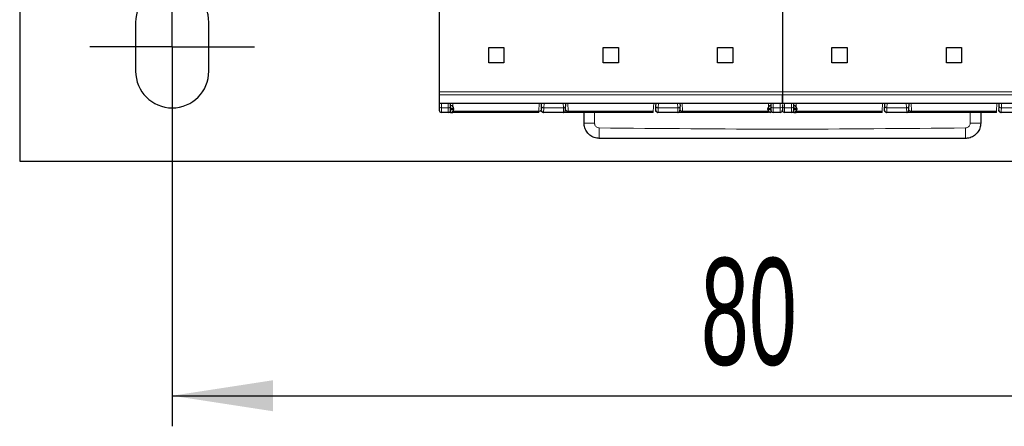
# Model space of a CAD drawing. Header units: millimetres. Extents: x 5 to 418, y 2 to 292.
# Tile 2 of 40: x 79 to 111, y 82 to 96. Entities that reach past the tile are written whole.
import ezdxf

# ---------------------------------------------------------------- set-up
doc = ezdxf.new("R2010")
doc.units = ezdxf.units.MM
doc.layers.add('SLD-0', color=7, linetype='Continuous')
doc.styles.add('SLDTEXTSTYLE0', font='TXT', dxfattribs={"width": 0.605})
doc.dimstyles.new('SLDDIMSTYLE0', dxfattribs={"dimtxt": 3.5, "dimasz": 3.302, "dimexe": 0, "dimexo": 0.0625, "dimgap": 0.875, "dimtad": 1, "dimlfac": 2, "dimrnd": 1e-09, "dimzin": 12, "dimdsep": 46, "dimtxsty": 'SLDTEXTSTYLE0', "dimsah": 1, "dimcen": 0.09, "dimadec": 0, "dimazin": 3, "dimtfac": 1, "dimtofl": 0, "dimtmove": 0, "dimatfit": 3, "dimfxl": 1, "dimfrac": 2, "dimtolj": 1, "dimtzin": 12, "dimarcsym": 0})

# ---------------------------------------------------------------- blocks, each defined once
blk = doc.blocks.new('_D_5')
at = {"layer": 'SLD-0', "color": 7}
for p, q in [((83.512, 91.968), (83.512, 82.239)), ((123.512, 91.968), (123.512, 82.239)), ((83.512, 83.239), (123.512, 83.239))]:
    blk.add_line(p, q, dxfattribs=at)
for points in [[(83.512, 83.239), (86.814, 82.731), (86.814, 83.747)], [(123.512, 83.239), (120.21, 83.747), (120.21, 82.731)]]:
    blk.add_solid(points, dxfattribs=at)
at = {"layer": 'SLD-0', "color": 7, "insert": (100.838, 87.75), "char_height": 3.5, "attachment_point": 1, "style": 'SLDTEXTSTYLE0'}
blk.add_mtext('80', dxfattribs=at)
blk = doc.blocks.new('SW_CENTERMARKSYMBOL_3')
at = {"layer": 'SLD-0', "color": 0}
for p, q in [((0, 1.5), (0, 2.7)), ((0, 0), (0, 1.5)), ((-1.5, 0), (-2.7, 0)), ((0, 0), (-1.5, 0)), ((0, 0), (0, -1.5)), ((0, 0), (1.5, 0)), ((1.5, 0), (2.7, 0)), ((0, -1.5), (0, -2.7))]:
    blk.add_line(p, q, dxfattribs=at)

msp = doc.modelspace()

# ---------------------------------------------------------------- linework, layer by layer
at = {"color": 7, "linetype": 'Continuous', "lineweight": 25}
for p, q in [((92.262, 98.8428), (92.262, 93.1928)), ((103.512, 98.8428), (103.512, 93.1928)), ((78.512, 97.9178), (78.512, 90.9178)), ((82.312, 95.4678), (82.312, 93.8678)), ((84.712, 93.8678), (84.712, 95.4678)), ((93.887, 94.6428), (94.387, 94.6428)), ((93.887, 94.1428), (93.887, 94.6428)), ((94.387, 94.6428), (94.387, 94.1428)), ((97.637, 94.6428), (98.137, 94.6428)), ((97.637, 94.1428), (97.637, 94.6428)), ((98.137, 94.6428), (98.137, 94.1428)), ((101.387, 94.6428), (101.887, 94.6428)), ((101.387, 94.1428), (101.387, 94.6428)), ((101.887, 94.6428), (101.887, 94.1428)), ((105.137, 94.6428), (105.637, 94.6428)), ((105.137, 94.1428), (105.137, 94.6428)), ((105.637, 94.6428), (105.637, 94.1428)), ((108.887, 94.6428), (109.387, 94.6428)), ((108.887, 94.1428), (108.887, 94.6428)), ((109.387, 94.6428), (109.387, 94.1428)), ((94.387, 94.1428), (93.887, 94.1428)), ((98.137, 94.1428), (97.637, 94.1428)), ((101.887, 94.1428), (101.387, 94.1428)), ((105.637, 94.1428), (105.137, 94.1428)), ((109.387, 94.1428), (108.887, 94.1428)), ((92.262, 93.1928), (92.262, 93.0974)), ((103.512, 93.1928), (103.512, 93.0974)), ((92.262, 92.8202), (103.512, 92.8202)), ((92.262, 92.8202), (92.262, 92.7173)), ((92.637, 92.7173), (92.637, 92.8202)), ((92.737, 92.6428), (92.737, 92.6178)), ((95.6162, 92.7212), (95.6214, 92.8202)), ((96.4026, 92.8202), (96.4078, 92.7212)), ((99.3662, 92.7212), (99.3714, 92.8202)), ((100.1526, 92.8202), (100.1578, 92.7212)), ((103.037, 92.6178), (103.037, 92.6428)), ((103.137, 92.8202), (103.137, 92.7173)), ((103.512, 92.8202), (114.762, 92.8202)), ((103.512, 92.7831), (103.512, 92.7173)), ((103.512, 92.7578), (103.512, 92.7173)), ((103.887, 92.7173), (103.887, 92.8202)), ((103.987, 92.6428), (103.987, 92.6178)), ((106.8662, 92.7212), (106.8714, 92.8202)), ((107.6526, 92.8202), (107.6578, 92.7212)), ((110.6162, 92.7212), (110.6214, 92.8202)), ((92.562, 92.5178), (92.337, 92.5178)), ((95.5305, 92.5178), (92.712, 92.5178)), ((95.6148, 92.5876), (95.6098, 92.5988)), ((95.6103, 92.5827), (95.6209, 92.5629)), ((96.3394, 92.5178), (95.6846, 92.5178)), ((99.2805, 92.5178), (96.4936, 92.5178)), ((97.012, 92.1678), (97.012, 92.5178)), ((99.3648, 92.5876), (99.3598, 92.5988)), ((99.3603, 92.5827), (99.3709, 92.5629)), ((100.0894, 92.5178), (99.4346, 92.5178)), ((103.062, 92.5178), (100.2436, 92.5178)), ((103.437, 92.5178), (103.212, 92.5178)), ((103.812, 92.5178), (103.587, 92.5178)), ((106.7805, 92.5178), (103.962, 92.5178)), ((106.8648, 92.5876), (106.8598, 92.5988)), ((106.8603, 92.5827), (106.8709, 92.5629)), ((107.5894, 92.5178), (106.9346, 92.5178)), ((110.5305, 92.5178), (107.7436, 92.5178)), ((110.012, 92.5178), (110.012, 92.1678)), ((110.6148, 92.5876), (110.6098, 92.5988)), ((110.6103, 92.5827), (110.6209, 92.5629)), ((111.3394, 92.5178), (110.6846, 92.5178)), ((78.512, 90.9178), (128.512, 90.9178))]:
    msp.add_line(p, q, dxfattribs=at)
at = {"color": 7, "linetype": 'Continuous', "lineweight": 18}
for p, q in [((92.262, 93.1928), (103.512, 93.1928)), ((103.512, 93.0974), (92.262, 93.0974)), ((103.512, 93.1928), (114.762, 93.1928)), ((114.762, 93.0974), (103.512, 93.0974)), ((92.337, 92.6643), (92.337, 92.8202)), ((92.562, 92.6643), (92.337, 92.6643)), ((92.337, 92.5178), (92.337, 92.6643)), ((92.562, 92.6643), (92.562, 92.8202)), ((92.562, 92.5178), (92.562, 92.6643)), ((92.662, 92.6428), (92.662, 92.6178)), ((92.662, 92.6428), (92.737, 92.6428)), ((92.712, 92.8202), (92.712, 92.709)), ((95.5443, 92.8202), (95.5305, 92.5553)), ((95.6911, 92.6643), (95.6993, 92.8202)), ((96.3329, 92.6643), (95.6911, 92.6643)), ((96.3247, 92.8202), (96.3329, 92.6643)), ((96.4936, 92.5553), (96.4797, 92.8202)), ((99.2943, 92.8202), (99.2805, 92.5553)), ((99.4411, 92.6643), (99.4493, 92.8202)), ((100.0829, 92.6643), (99.4411, 92.6643)), ((100.0747, 92.8202), (100.0829, 92.6643)), ((100.2436, 92.5553), (100.2297, 92.8202)), ((103.037, 92.6428), (103.112, 92.6428)), ((103.062, 92.7074), (103.062, 92.8202)), ((103.112, 92.6178), (103.112, 92.6428)), ((103.212, 92.8202), (103.212, 92.6643)), ((103.437, 92.6643), (103.212, 92.6643)), ((103.212, 92.6643), (103.212, 92.5178)), ((103.437, 92.8202), (103.437, 92.6643)), ((103.437, 92.6643), (103.437, 92.5178)), ((103.587, 92.6643), (103.587, 92.8202)), ((103.812, 92.6643), (103.587, 92.6643)), ((103.587, 92.5178), (103.587, 92.6643)), ((103.812, 92.6643), (103.812, 92.8202)), ((103.812, 92.5178), (103.812, 92.6643)), ((103.912, 92.6428), (103.912, 92.6178)), ((103.912, 92.6428), (103.987, 92.6428)), ((103.962, 92.8202), (103.962, 92.709)), ((106.7943, 92.8202), (106.7805, 92.5553)), ((106.9411, 92.6643), (106.9493, 92.8202)), ((107.5829, 92.6643), (106.9411, 92.6643)), ((107.5747, 92.8202), (107.5829, 92.6643)), ((107.7436, 92.5553), (107.7297, 92.8202)), ((110.5443, 92.8202), (110.5305, 92.5553)), ((110.6911, 92.6643), (110.6993, 92.8202)), ((111.3329, 92.6643), (110.6911, 92.6643)), ((92.637, 92.5178), (92.637, 92.5928)), ((92.737, 92.6178), (92.662, 92.6178)), ((92.712, 92.5178), (92.712, 92.5517)), ((95.5305, 92.5553), (92.7151, 92.5553)), ((95.5305, 92.5178), (95.5305, 92.5553)), ((99.2805, 92.5553), (96.4936, 92.5553)), ((97.3529, 92.5178), (97.3559, 92.1637)), ((99.2805, 92.5178), (99.2805, 92.5553)), ((103.0589, 92.5553), (100.2436, 92.5553)), ((103.112, 92.6178), (103.037, 92.6178)), ((103.062, 92.5178), (103.062, 92.5517)), ((103.887, 92.5178), (103.887, 92.5928)), ((103.987, 92.6178), (103.912, 92.6178)), ((103.962, 92.5178), (103.962, 92.5517)), ((106.7805, 92.5553), (103.9651, 92.5553)), ((106.7805, 92.5178), (106.7805, 92.5553)), ((110.5305, 92.5553), (107.7436, 92.5553)), ((109.6681, 92.1637), (109.671, 92.5178)), ((110.5305, 92.5178), (110.5305, 92.5553))]:
    msp.add_line(p, q, dxfattribs=at)
at = {"color": 7, "linetype": 'Continuous', "lineweight": 25}
for centre, radius, start, end in [((83.512, 95.4678), 1.2, 0, 180), ((83.512, 93.8678), 1.2, 180, 0), ((92.637, 92.6428), 0.1, 360, 90), ((103.137, 92.6428), 0.1, 90, 180), ((103.887, 92.6428), 0.1, 360, 90), ((92.337, 92.5928), 0.075, 179.99727, 270), ((92.562, 92.5928), 0.075, 270, 0), ((92.637, 92.6178), 0.1, 270, 360), ((103.137, 92.6178), 0.1, 180, 270), ((103.212, 92.5928), 0.075, 180, 270), ((103.437, 92.5928), 0.075, 270, 0.00023), ((103.587, 92.5928), 0.075, 179.99727, 270), ((103.812, 92.5928), 0.075, 270, 0), ((103.887, 92.6178), 0.1, 270, 360)]:
    msp.add_arc(centre, radius, start, end, dxfattribs=at)
at = {"color": 7, "linetype": 'Continuous', "lineweight": 18}
for centre, radius, start, end in [((92.3276, 92.7306), 0.067, 191.42175, 278.04947), ((92.5714, 92.7306), 0.067, 261.95023, 348.57971), ((103.137, 92.6428), 0.025, 90, 180), ((103.2026, 92.7306), 0.067, 191.42175, 278.04947), ((103.4464, 92.7306), 0.067, 261.95053, 348.57825), ((103.5776, 92.7306), 0.067, 191.42175, 278.04947), ((103.8214, 92.7306), 0.067, 261.95023, 348.57971), ((97.271, 99.4057), 7.2425, 267.95105, 270.67242), ((104.5476, 91.9268), 7.0403, 179.30828, 182.10781), ((102.4727, 91.9268), 7.044, 357.89328, 0.69137), ((109.7531, 99.4108), 7.2476, 269.32805, 272.04752)]:
    msp.add_arc(centre, radius, start, end, dxfattribs=at)
at = {"color": 7, "linetype": 'Continuous', "lineweight": 25}
for points, knots in [([(92.262, 93.0974), (92.262, 93.07), (92.262, 93.0152), (92.262, 92.939), (92.262, 92.8665), (92.262, 92.8221), (92.262, 92.8297), (92.262, 92.8329)], [0, 0, 0, 0, 0.1385533, 0.276883, 0.4662738, 0.7810704, 1, 1, 1, 1]), ([(103.512, 93.0974), (103.512, 93.07), (103.512, 93.0152), (103.512, 92.939), (103.512, 92.8665), (103.512, 92.8221), (103.512, 92.8297), (103.512, 92.8329)], [0, 0, 0, 0, 0.1385533, 0.276883, 0.4662738, 0.7810704, 1, 1, 1, 1]), ([(103.512, 92.8305), (103.512, 92.8307), (103.512, 92.8311), (103.512, 92.8885), (103.512, 92.9597), (103.512, 93.0371), (103.512, 93.0812), (103.512, 93.0974)], [0, 0, 0, 0, 0.3613041, 0.5680223, 0.7771395, 0.9186136, 1, 1, 1, 1]), ([(95.6106, 92.613), (95.6107, 92.6168), (95.6113, 92.628), (95.6143, 92.684), (95.6162, 92.7212)], [0, 0, 0, 0, 0.333907, 1, 1, 1, 1]), ([(96.3393, 92.5202), (96.3422, 92.5204), (96.3482, 92.5206), (96.3605, 92.5236), (96.3829, 92.5355), (96.4003, 92.5661), (96.4088, 92.6208), (96.4076, 92.6785), (96.407, 92.7113)], [0, 0, 0, 0, 0.0247371, 0.0518118, 0.1183571, 0.317804, 0.6125796, 1, 1, 1, 1]), ([(99.3606, 92.613), (99.3607, 92.6168), (99.3613, 92.628), (99.3643, 92.684), (99.3662, 92.7212)], [0, 0, 0, 0, 0.333907, 1, 1, 1, 1]), ([(100.0893, 92.5202), (100.0922, 92.5204), (100.0982, 92.5206), (100.1105, 92.5236), (100.1329, 92.5355), (100.1503, 92.5661), (100.1588, 92.6208), (100.1576, 92.6785), (100.157, 92.7113)], [0, 0, 0, 0, 0.0247371, 0.0518118, 0.1183571, 0.317804, 0.6125796, 1, 1, 1, 1]), ([(106.8606, 92.613), (106.8607, 92.6168), (106.8613, 92.628), (106.8643, 92.684), (106.8662, 92.7212)], [0, 0, 0, 0, 0.333907, 1, 1, 1, 1]), ([(107.5893, 92.5202), (107.5922, 92.5204), (107.5982, 92.5206), (107.6105, 92.5236), (107.6329, 92.5355), (107.6503, 92.5661), (107.6588, 92.6208), (107.6576, 92.6785), (107.657, 92.7113)], [0, 0, 0, 0, 0.0247371, 0.0518118, 0.1183571, 0.317804, 0.6125796, 1, 1, 1, 1]), ([(110.6106, 92.613), (110.6107, 92.6168), (110.6113, 92.628), (110.6143, 92.684), (110.6162, 92.7212)], [0, 0, 0, 0, 0.333907, 1, 1, 1, 1]), ([(92.637, 92.5178), (92.6272, 92.5178), (92.6074, 92.5178), (92.5829, 92.5178), (92.565, 92.5178), (92.563, 92.5178), (92.562, 92.5178)], [0, 0, 0, 0, 0.24912655, 0.49986267, 0.74913526, 1, 1, 1, 1]), ([(92.712, 92.5178), (92.7005, 92.5179), (92.6781, 92.5179), (92.6586, 92.5178), (92.6373, 92.5191), (92.6586, 92.5178), (92.6781, 92.5179), (92.7005, 92.5179), (92.712, 92.5178)], [0, 0, 0, 0, 0.2101999, 0.4118369, 0.5, 0.5881631, 0.7898001, 1, 1, 1, 1]), ([(95.6139, 92.5703), (95.6172, 92.5631), (95.6238, 92.5486), (95.6417, 92.5324), (95.6626, 92.5221), (95.6775, 92.5208), (95.6847, 92.5202)], [0, 0, 0, 0, 0.25579022, 0.5159196, 0.76751101, 1, 1, 1, 1]), ([(96.4936, 92.5178), (96.4823, 92.5178), (96.4593, 92.5178), (96.4275, 92.5178), (96.3992, 92.5178), (96.3695, 92.5178), (96.3445, 92.5178), (96.3411, 92.5178), (96.3394, 92.5178)], [0, 0, 0, 0, 0.1301456, 0.2646137, 0.3919831, 0.5265773, 0.7730368, 1, 1, 1, 1]), ([(99.3639, 92.5703), (99.3672, 92.5631), (99.3738, 92.5486), (99.3917, 92.5324), (99.4126, 92.5221), (99.4275, 92.5208), (99.4347, 92.5202)], [0, 0, 0, 0, 0.25579022, 0.5159196, 0.76751101, 1, 1, 1, 1]), ([(100.2436, 92.5178), (100.2323, 92.5178), (100.2093, 92.5178), (100.1775, 92.5178), (100.1492, 92.5178), (100.1195, 92.5178), (100.0945, 92.5178), (100.0911, 92.5178), (100.0894, 92.5178)], [0, 0, 0, 0, 0.1301456, 0.2646137, 0.3919831, 0.5265773, 0.7730368, 1, 1, 1, 1]), ([(103.887, 92.5178), (103.8772, 92.5178), (103.8574, 92.5178), (103.8329, 92.5178), (103.815, 92.5178), (103.813, 92.5178), (103.812, 92.5178)], [0, 0, 0, 0, 0.2491266, 0.4998627, 0.7491353, 1, 1, 1, 1]), ([(103.962, 92.5178), (103.9505, 92.5179), (103.9281, 92.5179), (103.9086, 92.5178), (103.8873, 92.5191), (103.9086, 92.5178), (103.9281, 92.5179), (103.9505, 92.5179), (103.962, 92.5178)], [0, 0, 0, 0, 0.2101999, 0.4118369, 0.5, 0.5881631, 0.7898001, 1, 1, 1, 1]), ([(106.8639, 92.5703), (106.8672, 92.5631), (106.8738, 92.5486), (106.8917, 92.5324), (106.9126, 92.5221), (106.9275, 92.5208), (106.9347, 92.5202)], [0, 0, 0, 0, 0.2557902, 0.5159196, 0.767511, 1, 1, 1, 1]), ([(107.7436, 92.5178), (107.7323, 92.5178), (107.7093, 92.5178), (107.6775, 92.5178), (107.6492, 92.5178), (107.6195, 92.5178), (107.5945, 92.5178), (107.5911, 92.5178), (107.5894, 92.5178)], [0, 0, 0, 0, 0.1301456, 0.2646137, 0.3919831, 0.5265773, 0.7730368, 1, 1, 1, 1]), ([(110.6139, 92.5703), (110.6172, 92.5631), (110.6238, 92.5486), (110.6417, 92.5324), (110.6626, 92.5221), (110.6775, 92.5208), (110.6847, 92.5202)], [0, 0, 0, 0, 0.25579022, 0.5159196, 0.76751101, 1, 1, 1, 1]), ([(97.512, 91.6678), (97.4558, 91.6734), (97.3434, 91.6844), (97.1936, 91.7706), (97.0805, 91.8975), (97.0206, 92.038), (97.0144, 92.1309), (97.012, 92.1678)], [0, 0, 0, 0, 0.2146723, 0.429352, 0.6440261, 0.8586954, 1, 1, 1, 1]), ([(110.012, 92.1678), (110.0065, 92.1116), (109.9954, 91.9992), (109.9092, 91.8494), (109.7824, 91.7363), (109.6418, 91.6764), (109.5489, 91.6703), (109.512, 91.6678)], [0, 0, 0, 0, 0.2146728, 0.4293525, 0.6440267, 0.8586958, 1, 1, 1, 1]), ([(109.512, 91.6678), (107.5122, 91.6678), (103.5122, 91.6678), (99.5122, 91.6678), (97.512, 91.6678)], [0, 0, 0, 0, 0.499961, 1, 1, 1, 1])]:
    msp.add_open_spline(points, degree=3, knots=knots, dxfattribs=at)
for points in [[(92.262, 92.7173), (92.262, 92.6816), (92.262, 92.6102), (92.262, 92.5986), (92.262, 92.5928)], [(92.637, 92.5928), (92.637, 92.5986), (92.637, 92.6102), (92.637, 92.6816), (92.637, 92.7173)], [(103.137, 92.7173), (103.137, 92.6816), (103.137, 92.6102), (103.137, 92.5986), (103.137, 92.5928)], [(103.512, 92.7173), (103.512, 92.6816), (103.512, 92.6102), (103.512, 92.5986), (103.512, 92.5928)], [(103.512, 92.7173), (103.512, 92.6816), (103.512, 92.6102), (103.512, 92.5986), (103.512, 92.5928)], [(103.887, 92.5928), (103.887, 92.5986), (103.887, 92.6102), (103.887, 92.6816), (103.887, 92.7173)], [(95.6846, 92.5178), (95.6795, 92.5181), (95.6694, 92.5187), (95.6548, 92.5235), (95.6414, 92.5309), (95.6298, 92.5408), (95.6205, 92.553), (95.6138, 92.5667), (95.6098, 92.5815), (95.6097, 92.5917), (95.6097, 92.5968)], [(99.4346, 92.5178), (99.4295, 92.5181), (99.4194, 92.5187), (99.4048, 92.5235), (99.3914, 92.5309), (99.3798, 92.5408), (99.3705, 92.553), (99.3638, 92.5667), (99.3598, 92.5815), (99.3597, 92.5917), (99.3597, 92.5968)], [(106.9346, 92.5178), (106.9295, 92.5181), (106.9194, 92.5187), (106.9048, 92.5235), (106.8914, 92.5309), (106.8798, 92.5408), (106.8705, 92.553), (106.8638, 92.5667), (106.8598, 92.5815), (106.8597, 92.5917), (106.8597, 92.5968)], [(110.6846, 92.5178), (110.6795, 92.5181), (110.6694, 92.5187), (110.6548, 92.5235), (110.6414, 92.5309), (110.6298, 92.5408), (110.6205, 92.553), (110.6138, 92.5667), (110.6098, 92.5815), (110.6097, 92.5917), (110.6097, 92.5968)]]:
    msp.add_open_spline(points, degree=3, dxfattribs=at)
at = {"color": 7, "linetype": 'Continuous', "lineweight": 18}
for points, knots in [([(92.637, 92.6678), (92.6403, 92.6675), (92.6468, 92.6667), (92.6537, 92.6618), (92.6579, 92.6569), (92.6612, 92.6511), (92.6617, 92.6462), (92.662, 92.6428)], [0, 0, 0, 0, 0.2491731, 0.4989908, 0.624116, 0.7460587, 1, 1, 1, 1]), ([(95.6911, 92.6643), (95.6901, 92.6417), (95.6881, 92.5972), (95.6854, 92.5354), (95.6849, 92.5248), (95.6846, 92.5178)], [0, 0, 0, 0, 0.2609473, 0.5149579, 1, 1, 1, 1]), ([(96.3394, 92.5178), (96.3391, 92.5248), (96.3386, 92.5355), (96.3359, 92.5972), (96.3339, 92.6417), (96.3329, 92.6643)], [0, 0, 0, 0, 0.48519765, 0.73916959, 1, 1, 1, 1]), ([(99.4411, 92.6643), (99.4401, 92.6417), (99.4381, 92.5972), (99.4354, 92.5354), (99.4349, 92.5248), (99.4346, 92.5178)], [0, 0, 0, 0, 0.26094732, 0.5149579, 1, 1, 1, 1]), ([(100.0894, 92.5178), (100.0891, 92.5248), (100.0886, 92.5355), (100.0859, 92.5972), (100.0839, 92.6417), (100.0829, 92.6643)], [0, 0, 0, 0, 0.4851977, 0.7391696, 1, 1, 1, 1]), ([(103.887, 92.6678), (103.8903, 92.6675), (103.8968, 92.6667), (103.9037, 92.6618), (103.9079, 92.6569), (103.9112, 92.6511), (103.9117, 92.6462), (103.912, 92.6428)], [0, 0, 0, 0, 0.2491731, 0.4989908, 0.624116, 0.7460587, 1, 1, 1, 1]), ([(106.9411, 92.6643), (106.9401, 92.6417), (106.9381, 92.5972), (106.9354, 92.5354), (106.9349, 92.5248), (106.9346, 92.5178)], [0, 0, 0, 0, 0.2609473, 0.5149579, 1, 1, 1, 1]), ([(107.5894, 92.5178), (107.5891, 92.5248), (107.5886, 92.5355), (107.5859, 92.5972), (107.5839, 92.6417), (107.5829, 92.6643)], [0, 0, 0, 0, 0.48519765, 0.73916959, 1, 1, 1, 1]), ([(110.6911, 92.6643), (110.6901, 92.6417), (110.6881, 92.5972), (110.6854, 92.5354), (110.6849, 92.5248), (110.6846, 92.5178)], [0, 0, 0, 0, 0.26094732, 0.5149579, 1, 1, 1, 1]), ([(92.662, 92.6178), (92.6616, 92.6146), (92.6609, 92.608), (92.656, 92.6011), (92.6511, 92.5969), (92.6453, 92.5937), (92.6404, 92.5932), (92.637, 92.5928)], [0, 0, 0, 0, 0.24917314, 0.49899075, 0.624116, 0.74605874, 1, 1, 1, 1]), ([(95.6097, 92.5968), (95.6076, 92.5907), (95.6042, 92.581), (95.5871, 92.5689), (95.5719, 92.5627), (95.5585, 92.5589), (95.5446, 92.5563), (95.535, 92.5556), (95.5305, 92.5553)], [0, 0, 0, 0, 0.3663059, 0.5882697, 0.7084095, 0.8155914, 0.9118546, 1, 1, 1, 1]), ([(96.4936, 92.5553), (96.4883, 92.5557), (96.4773, 92.5565), (96.4615, 92.56), (96.4464, 92.5648), (96.4325, 92.5716), (96.4186, 92.5829), (96.416, 92.5914), (96.4143, 92.5968)], [0, 0, 0, 0, 0.1003675, 0.2126608, 0.3407508, 0.4872618, 0.6792886, 1, 1, 1, 1]), ([(100.2436, 92.5553), (100.2383, 92.5557), (100.2273, 92.5565), (100.2115, 92.56), (100.1964, 92.5648), (100.1825, 92.5716), (100.1686, 92.5829), (100.166, 92.5914), (100.1643, 92.5968)], [0, 0, 0, 0, 0.10036754, 0.21266076, 0.34075084, 0.48726179, 0.67928855, 1, 1, 1, 1]), ([(103.137, 92.5928), (103.1337, 92.5932), (103.1272, 92.5939), (103.1203, 92.5988), (103.1161, 92.6038), (103.1128, 92.6095), (103.1123, 92.6145), (103.112, 92.6178)], [0, 0, 0, 0, 0.2491731, 0.4989908, 0.624116, 0.7460587, 1, 1, 1, 1]), ([(103.137, 92.5928), (103.137, 92.5834), (103.137, 92.5689), (103.137, 92.5514), (103.137, 92.5394), (103.137, 92.5297), (103.137, 92.5204), (103.137, 92.5188), (103.137, 92.5178)], [0, 0, 0, 0, 0.2394567, 0.3683606, 0.5, 0.6316394, 0.7605433, 1, 1, 1, 1]), ([(103.912, 92.6178), (103.9116, 92.6146), (103.9109, 92.608), (103.906, 92.6011), (103.9011, 92.5969), (103.8953, 92.5937), (103.8904, 92.5932), (103.887, 92.5928)], [0, 0, 0, 0, 0.2491731, 0.4989908, 0.624116, 0.7460587, 1, 1, 1, 1]), ([(107.7436, 92.5553), (107.7383, 92.5557), (107.7273, 92.5565), (107.7115, 92.56), (107.6964, 92.5648), (107.6825, 92.5716), (107.6686, 92.5829), (107.666, 92.5914), (107.6643, 92.5968)], [0, 0, 0, 0, 0.1003675, 0.2126608, 0.3407508, 0.4872618, 0.6792886, 1, 1, 1, 1]), ([(97.3559, 92.1637), (97.3568, 92.1526), (97.359, 92.1246), (97.3775, 92.0822), (97.4118, 92.0438), (97.4569, 92.0174), (97.4908, 92.0136), (97.5078, 92.0118)], [0, 0, 0, 0, 0.1406569, 0.3555038, 0.5710329, 0.7861716, 1, 1, 1, 1]), ([(97.5078, 92.0118), (99.5093, 91.9915), (103.5122, 91.9509), (107.515, 91.9915), (109.5163, 92.0118)], [0, 0, 0, 0, 0.5000392, 1, 1, 1, 1]), ([(109.5163, 92.0118), (109.5273, 92.0126), (109.5554, 92.0148), (109.5977, 92.0333), (109.6361, 92.0677), (109.6625, 92.1128), (109.6662, 92.1468), (109.6681, 92.1637)], [0, 0, 0, 0, 0.1405668, 0.3553275, 0.5708435, 0.7860436, 1, 1, 1, 1])]:
    msp.add_open_spline(points, degree=3, knots=knots, dxfattribs=at)
for points in [[(95.6911, 92.6643), (95.6861, 92.6646), (95.6761, 92.6653), (95.6616, 92.669), (95.6483, 92.6744), (95.6368, 92.6817), (95.6274, 92.6903), (95.6207, 92.7001), (95.6165, 92.7106), (95.6163, 92.7177), (95.6162, 92.7212)], [(96.4078, 92.7212), (96.4077, 92.7177), (96.4075, 92.7106), (96.4033, 92.7001), (96.3966, 92.6903), (96.3872, 92.6817), (96.3757, 92.6744), (96.3624, 92.669), (96.348, 92.6653), (96.3379, 92.6646), (96.3329, 92.6643)], [(99.4411, 92.6643), (99.4361, 92.6646), (99.4261, 92.6653), (99.4116, 92.669), (99.3983, 92.6744), (99.3868, 92.6817), (99.3774, 92.6903), (99.3707, 92.7001), (99.3665, 92.7106), (99.3663, 92.7177), (99.3662, 92.7212)], [(100.1578, 92.7212), (100.1577, 92.7177), (100.1575, 92.7106), (100.1533, 92.7001), (100.1466, 92.6903), (100.1372, 92.6817), (100.1257, 92.6744), (100.1124, 92.669), (100.098, 92.6653), (100.0879, 92.6646), (100.0829, 92.6643)], [(106.9411, 92.6643), (106.9361, 92.6646), (106.9261, 92.6653), (106.9116, 92.669), (106.8983, 92.6744), (106.8868, 92.6817), (106.8774, 92.6903), (106.8707, 92.7001), (106.8665, 92.7106), (106.8663, 92.7177), (106.8662, 92.7212)], [(107.6578, 92.7212), (107.6577, 92.7177), (107.6575, 92.7106), (107.6533, 92.7001), (107.6466, 92.6903), (107.6372, 92.6817), (107.6257, 92.6744), (107.6124, 92.669), (107.598, 92.6653), (107.5879, 92.6646), (107.5829, 92.6643)], [(110.6911, 92.6643), (110.6861, 92.6646), (110.6761, 92.6653), (110.6616, 92.669), (110.6483, 92.6744), (110.6368, 92.6817), (110.6274, 92.6903), (110.6207, 92.7001), (110.6165, 92.7106), (110.6163, 92.7177), (110.6162, 92.7212)], [(96.4936, 92.5178), (96.4936, 92.5183), (96.4936, 92.5193), (96.4936, 92.5272), (96.4936, 92.5391), (96.4936, 92.5499), (96.4936, 92.5553)], [(100.2436, 92.5178), (100.2436, 92.5183), (100.2436, 92.5193), (100.2436, 92.5272), (100.2436, 92.5391), (100.2436, 92.5499), (100.2436, 92.5553)], [(107.7436, 92.5178), (107.7436, 92.5183), (107.7436, 92.5193), (107.7436, 92.5272), (107.7436, 92.5391), (107.7436, 92.5499), (107.7436, 92.5553)]]:
    msp.add_open_spline(points, degree=3, dxfattribs=at)

# ---------------------------------------------------------------- block references
at = {"layer": 'SLD-0', "color": 7}
msp.add_blockref('SW_CENTERMARKSYMBOL_3', (83.512, 94.6678), dxfattribs=at)

# ---------------------------------------------------------------- dimensions: what is measured, and where the dimension line sits
dim = msp.add_linear_dim(base=(123.512, 83.2386), p1=(83.512, 91.9678), p2=(123.512, 91.9678), dimstyle='SLDDIMSTYLE0', dxfattribs=at)
dim.commit()
dim.dimension.update_dxf_attribs({"geometry": '_D_5', "text_midpoint": (103.512, 83.2386), "dimtype": 160})

doc.saveas('drawing.dxf')
